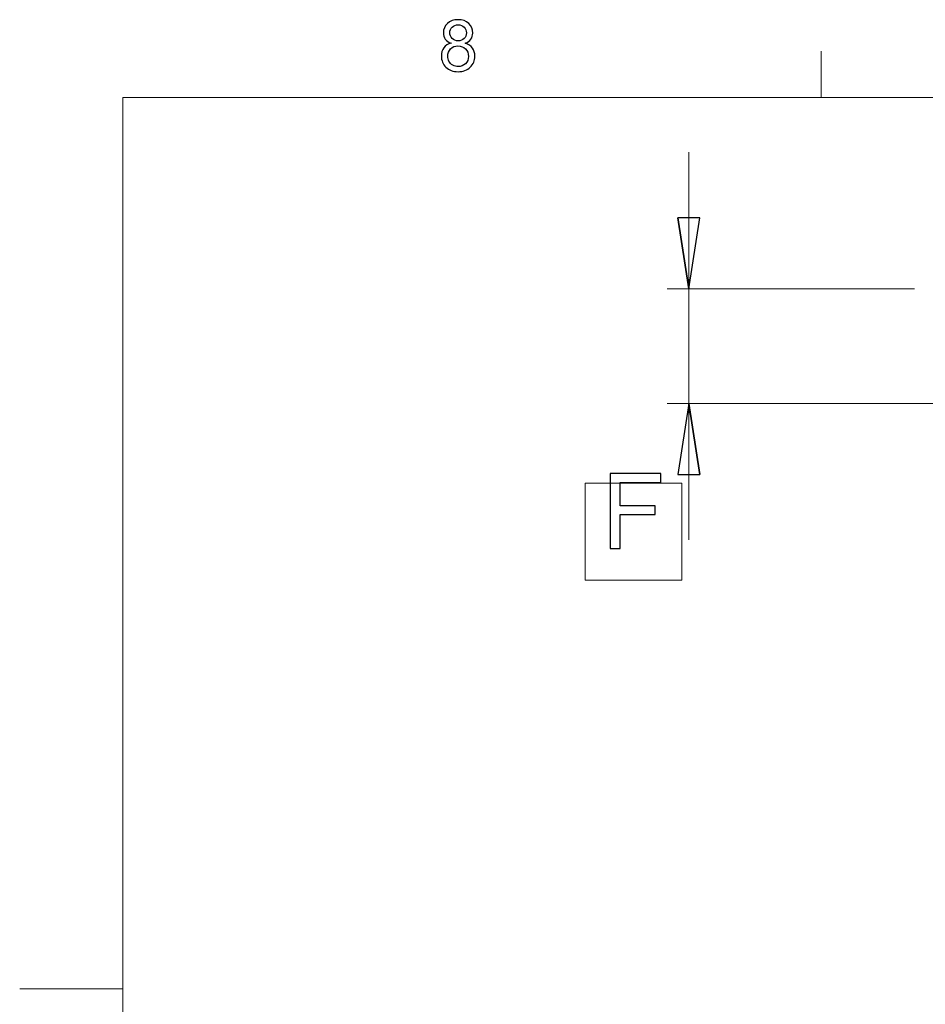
# Model space of a CAD drawing. Header units: millimetres. Extents: x -138 to 130, y -97 to 99.
# Tile 15 of 31: x -138 to -96, y 53 to 99. Entities that reach past the tile are written whole.
import ezdxf

# ---------------------------------------------------------------- set-up
doc = ezdxf.new("R2010")
doc.units = ezdxf.units.MM
doc.header["$MEASUREMENT"] = 0
doc.layers.add('layer 1', color=7, linetype='Continuous')

msp = doc.modelspace()

# ---------------------------------------------------------------- linework, layer by layer
at = {"layer": 'layer 1'}
for points, knots in [([(-118.2246, 97.5232), (-118.3453, 97.5673), (-118.4346, 97.6307), (-118.493, 97.7123), (-118.493, 97.7123), (-118.5509, 97.7944), (-118.5801, 97.8925), (-118.5801, 98.0066), (-118.5801, 98.0066), (-118.5801, 98.1791), (-118.5184, 98.3236), (-118.3949, 98.441), (-118.3949, 98.441), (-118.2709, 98.5584), (-118.1066, 98.6173), (-117.901, 98.6173), (-117.901, 98.6173), (-117.6948, 98.6173), (-117.5284, 98.5573), (-117.4027, 98.4371), (-117.4027, 98.4371), (-117.277, 98.3169), (-117.2142, 98.1709), (-117.2142, 97.9983), (-117.2142, 97.9983), (-117.2142, 97.8886), (-117.2428, 97.7927), (-117.3002, 97.7117), (-117.3002, 97.7117), (-117.3575, 97.6301), (-117.4446, 97.5673), (-117.562, 97.5232), (-117.562, 97.5232), (-117.417, 97.4758), (-117.3073, 97.3997), (-117.2318, 97.2939), (-117.2318, 97.2939), (-117.1563, 97.1886), (-117.1183, 97.0629), (-117.1183, 96.9163), (-117.1183, 96.9163), (-117.1183, 96.714), (-117.1899, 96.5442), (-117.3327, 96.4064), (-117.3327, 96.4064), (-117.476, 96.2686), (-117.664, 96.1997), (-117.8971, 96.1997), (-117.8971, 96.1997), (-118.1303, 96.1997), (-118.3183, 96.2686), (-118.4616, 96.407), (-118.4616, 96.407), (-118.6043, 96.5453), (-118.676, 96.7179), (-118.676, 96.9246), (-118.676, 96.9246), (-118.676, 97.0784), (-118.6369, 97.2073), (-118.5586, 97.311), (-118.5586, 97.311), (-118.4803, 97.4151), (-118.369, 97.4857), (-118.2246, 97.5232)], [0, 0, 0, 0, 0.0588235, 0.0588235, 0.0588235, 0.0588235, 0.1176471, 0.1176471, 0.1176471, 0.1176471, 0.1764706, 0.1764706, 0.1764706, 0.1764706, 0.2352941, 0.2352941, 0.2352941, 0.2352941, 0.2941176, 0.2941176, 0.2941176, 0.2941176, 0.3529412, 0.3529412, 0.3529412, 0.3529412, 0.4117647, 0.4117647, 0.4117647, 0.4117647, 0.4705882, 0.4705882, 0.4705882, 0.4705882, 0.5294118, 0.5294118, 0.5294118, 0.5294118, 0.5882353, 0.5882353, 0.5882353, 0.5882353, 0.6470588, 0.6470588, 0.6470588, 0.6470588, 0.7058824, 0.7058824, 0.7058824, 0.7058824, 0.7647059, 0.7647059, 0.7647059, 0.7647059, 0.8235294, 0.8235294, 0.8235294, 0.8235294, 0.8823529, 0.8823529, 0.8823529, 0.8823529, 1, 1, 1, 1]), ([(-118.2824, 98.0171), (-118.2824, 97.9046), (-118.2466, 97.8131), (-118.1755, 97.742), (-118.1755, 97.742), (-118.1038, 97.6709), (-118.0101, 97.6351), (-117.8938, 97.6351), (-117.8938, 97.6351), (-117.7808, 97.6351), (-117.6893, 97.6704), (-117.6182, 97.7409), (-117.6182, 97.7409), (-117.5471, 97.8115), (-117.5118, 97.898), (-117.5118, 98.0005), (-117.5118, 98.0005), (-117.5118, 98.1075), (-117.5482, 98.1973), (-117.6215, 98.2701), (-117.6215, 98.2701), (-117.6943, 98.3428), (-117.7863, 98.3792), (-117.8971, 98.3792), (-117.8971, 98.3792), (-118.009, 98.3792), (-118.1011, 98.3434), (-118.1738, 98.2723), (-118.1738, 98.2723), (-118.2461, 98.2012), (-118.2824, 98.1163), (-118.2824, 98.0171)], [0, 0, 0, 0, 0.1111111, 0.1111111, 0.1111111, 0.1111111, 0.2222222, 0.2222222, 0.2222222, 0.2222222, 0.3333333, 0.3333333, 0.3333333, 0.3333333, 0.4444444, 0.4444444, 0.4444444, 0.4444444, 0.5555556, 0.5555556, 0.5555556, 0.5555556, 0.6666667, 0.6666667, 0.6666667, 0.6666667, 0.7777778, 0.7777778, 0.7777778, 0.7777778, 1, 1, 1, 1]), ([(-118.3783, 96.9224), (-118.3783, 96.8391), (-118.3591, 96.7592), (-118.3205, 96.6815), (-118.3205, 96.6815), (-118.2819, 96.6043), (-118.2235, 96.5442), (-118.1452, 96.5018), (-118.1452, 96.5018), (-118.0675, 96.4593), (-117.9837, 96.4378), (-117.8949, 96.4378), (-117.8949, 96.4378), (-117.7549, 96.4378), (-117.6403, 96.4825), (-117.5504, 96.5718), (-117.5504, 96.5718), (-117.4606, 96.6611), (-117.4159, 96.7746), (-117.4159, 96.9124), (-117.4159, 96.9124), (-117.4159, 97.0524), (-117.4622, 97.1682), (-117.5543, 97.2597), (-117.5543, 97.2597), (-117.6469, 97.3512), (-117.7637, 97.397), (-117.9043, 97.397), (-117.9043, 97.397), (-118.0421, 97.397), (-118.1551, 97.3518), (-118.2444, 97.2614), (-118.2444, 97.2614), (-118.3337, 97.171), (-118.3783, 97.058), (-118.3783, 96.9224)], [0, 0, 0, 0, 0.1, 0.1, 0.1, 0.1, 0.2, 0.2, 0.2, 0.2, 0.3, 0.3, 0.3, 0.3, 0.4, 0.4, 0.4, 0.4, 0.5, 0.5, 0.5, 0.5, 0.6, 0.6, 0.6, 0.6, 0.7, 0.7, 0.7, 0.7, 0.8, 0.8, 0.8, 0.8, 1, 1, 1, 1]), ([(-107.1633, 86.104), (-107.1633, 86.104), (-107.6713, 89.406), (-107.6713, 89.406), (-107.6713, 89.406), (-107.6713, 89.406), (-107.1633, 86.104), (-107.1633, 86.104)], [0, 0, 0, 0, 0.3333333, 0.3333333, 0.3333333, 0.3333333, 1, 1, 1, 1]), ([(-107.6713, 89.406), (-107.6713, 89.406), (-106.6553, 89.406), (-106.6553, 89.406), (-106.6553, 89.406), (-106.6553, 89.406), (-107.1633, 86.104), (-107.1633, 86.104), (-107.1633, 86.104), (-107.6713, 89.406), (-107.6713, 89.406)], [0, 0, 0, 0, 0.3333333, 0.3333333, 0.3333333, 0.3333333, 1, 1, 1, 4.3408484, 4.3408484, 4.3408484, 4.3408484]), ([(-106.6553, 77.4687), (-106.6553, 77.4687), (-107.6713, 77.4687), (-107.6713, 77.4687), (-107.6713, 77.4687), (-107.6713, 77.4687), (-107.1633, 80.7707), (-107.1633, 80.7707), (-107.1633, 80.7707), (-106.6553, 77.4687), (-106.6553, 77.4687)], [0, 0, 0, 0, 0.3333333, 0.3333333, 0.3333333, 0.3333333, 1, 1, 1, 4.3408484, 4.3408484, 4.3408484, 4.3408484]), ([(-107.1633, 80.7707), (-107.1633, 80.7707), (-106.6553, 77.4687), (-106.6553, 77.4687), (-106.6553, 77.4687), (-106.6553, 77.4687), (-107.1633, 80.7707), (-107.1633, 80.7707)], [0, 0, 0, 0, 0.3333333, 0.3333333, 0.3333333, 0.3333333, 1, 1, 1, 1]), ([(-110.8178, 74.0278), (-110.8178, 74.0278), (-110.8178, 77.5083), (-110.8178, 77.5083), (-110.8178, 77.5083), (-110.8178, 77.5083), (-108.4699, 77.5083), (-108.4699, 77.5083), (-108.4699, 77.5083), (-108.4699, 77.5083), (-108.4699, 77.1), (-108.4699, 77.1), (-108.4699, 77.1), (-108.4699, 77.1), (-110.356, 77.1), (-110.356, 77.1), (-110.356, 77.1), (-110.356, 77.1), (-110.356, 76.016), (-110.356, 76.016), (-110.356, 76.016), (-110.356, 76.016), (-108.7227, 76.016), (-108.7227, 76.016), (-108.7227, 76.016), (-108.7227, 76.016), (-108.7227, 75.6077), (-108.7227, 75.6077), (-108.7227, 75.6077), (-108.7227, 75.6077), (-110.356, 75.6077), (-110.356, 75.6077), (-110.356, 75.6077), (-110.356, 75.6077), (-110.356, 74.0278), (-110.356, 74.0278), (-110.356, 74.0278), (-110.356, 74.0278), (-110.8178, 74.0278), (-110.8178, 74.0278)], [0, 0, 0, 0, 0.0909091, 0.0909091, 0.0909091, 0.0909091, 0.1818182, 0.1818182, 0.1818182, 0.1818182, 0.2727273, 0.2727273, 0.2727273, 0.2727273, 0.3636364, 0.3636364, 0.3636364, 0.3636364, 0.4545455, 0.4545455, 0.4545455, 0.4545455, 0.5454545, 0.5454545, 0.5454545, 0.5454545, 0.6363636, 0.6363636, 0.6363636, 0.6363636, 0.7272727, 0.7272727, 0.7272727, 0.7272727, 0.8181818, 0.8181818, 0.8181818, 0.8181818, 1, 1, 1, 1])]:
    msp.add_open_spline(points, degree=3, knots=knots, dxfattribs=at)
at = {"layer": 'layer 1', "lineweight": 9}
for points in [[(-101, 95), (-101, 95), (-101, 97.1539), (-101, 97.1539)], [(-133.5, 95), (-133.5, 95), (126.5, 95), (126.5, 95)], [(-133.5, 95), (-133.5, 95), (-133.5, -95), (-133.5, -95)], [(-107.1633, 86.104), (-107.1633, 86.104), (-107.1633, 92.454), (-107.1633, 92.454)], [(-96.6587, 86.104), (-96.6587, 86.104), (-108.1633, 86.104), (-108.1633, 86.104)], [(-107.1633, 86.104), (-107.1633, 86.104), (-107.1633, 80.7707), (-107.1633, 80.7707)], [(-83.9382, 80.7707), (-83.9382, 80.7707), (-108.1633, 80.7707), (-108.1633, 80.7707)], [(-107.1633, 80.7707), (-107.1633, 80.7707), (-107.1633, 74.4207), (-107.1633, 74.4207)], [(-111.9814, 72.5564), (-111.9814, 72.5564), (-111.9814, 77.0558), (-111.9814, 77.0558)], [(-111.9814, 77.0558), (-111.9814, 77.0558), (-107.482, 77.0558), (-107.482, 77.0558)], [(-107.482, 77.0558), (-107.482, 77.0558), (-107.482, 72.5564), (-107.482, 72.5564)], [(-107.482, 72.5564), (-107.482, 72.5564), (-111.9814, 72.5564), (-111.9814, 72.5564)], [(-133.5, 53.5487), (-133.5, 53.5487), (-138.2949, 53.5487), (-138.2949, 53.5487)]]:
    msp.add_open_spline(points, degree=3, dxfattribs=at)
for points, knots in [([(-107.1633, 86.104), (-107.1633, 86.104), (-107.6713, 89.406), (-107.6713, 89.406), (-107.6713, 89.406), (-107.1633, 86.104), (-107.1633, 86.104)], [0, 0, 0, 0, 1, 1, 1, 4.3408484, 4.3408484, 4.3408484, 4.3408484]), ([(-107.6713, 89.406), (-107.6713, 89.406), (-106.6553, 89.406), (-106.6553, 89.406), (-106.6553, 89.406), (-106.6553, 89.406), (-107.1633, 86.104), (-107.1633, 86.104)], [0, 0, 0, 0, 0.3333333, 0.3333333, 0.3333333, 0.3333333, 1, 1, 1, 1]), ([(-106.6553, 77.4687), (-106.6553, 77.4687), (-107.6713, 77.4687), (-107.6713, 77.4687), (-107.6713, 77.4687), (-107.6713, 77.4687), (-107.1633, 80.7707), (-107.1633, 80.7707)], [0, 0, 0, 0, 0.3333333, 0.3333333, 0.3333333, 0.3333333, 1, 1, 1, 1]), ([(-107.1633, 80.7707), (-107.1633, 80.7707), (-106.6553, 77.4687), (-106.6553, 77.4687), (-106.6553, 77.4687), (-107.1633, 80.7707), (-107.1633, 80.7707)], [0, 0, 0, 0, 1, 1, 1, 4.3408484, 4.3408484, 4.3408484, 4.3408484])]:
    msp.add_open_spline(points, degree=3, knots=knots, dxfattribs=at)

doc.saveas('drawing.dxf')
